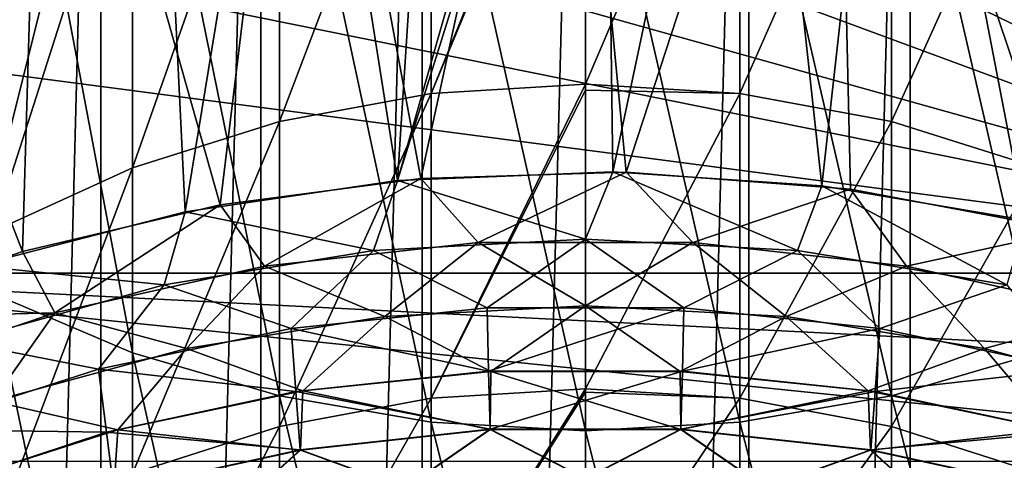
# Model space of a CAD drawing. Header units: metres. Extents: x -44 to 117, y -432 to 89.
# Tile 126 of 256: x -3.91 to 2.89, y -388.24 to -385.2. Entities that reach past the tile are written whole.
import ezdxf

# ---------------------------------------------------------------- set-up
doc = ezdxf.new("R2010")
doc.units = ezdxf.units.M
doc.layers.add('solid_125568', color=7, linetype='CONTINUOUS')

msp = doc.modelspace()

# ---------------------------------------------------------------- linework, layer by layer
at = {"layer": 'solid_125568'}
for points in [[(-1.127943, -378.931091, 233.699997), (-1.127945, -421.568909, 233.699997), (-2.243753, -421.480804, 233.699997)], [(-1.127943, -378.931091, 233.699997), (-2.243753, -421.480804, 233.699997), (-2.243749, -379.019196, 233.699997)], [(0, -378.899994, 233.699997), (0, -421.600006, 233.699997), (-1.127945, -421.568909, 233.699997)], [(0, -378.899994, 233.699997), (-1.127945, -421.568909, 233.699997), (-1.127943, -378.931091, 233.699997)], [(1.127945, -378.931091, 233.699997), (0, -421.600006, 233.699997), (0, -378.899994, 233.699997)], [(1.127943, -421.568909, 233.699997), (0, -421.600006, 233.699997), (1.127945, -378.931091, 233.699997)], [(1.127943, -421.568909, 233.699997), (1.127945, -378.931091, 233.699997), (2.243753, -379.019196, 233.699997)], [(-2.243749, -379.019196, 233.699997), (-2.243753, -421.480804, 233.699997), (-3.347427, -421.335632, 233.699997)], [(-2.243749, -379.019196, 233.699997), (-3.347427, -421.335632, 233.699997), (-3.347419, -379.164368, 233.699997)], [(1.127943, -421.568909, 233.699997), (2.243753, -379.019196, 233.699997), (2.243749, -421.480804, 233.699997)], [(2.243749, -421.480804, 233.699997), (2.243753, -379.019196, 233.699997), (3.347427, -379.164368, 233.699997)], [(-3.347419, -379.164368, 233.699997), (-3.347427, -421.335632, 233.699997), (-4.438964, -421.133453, 233.699997)], [(-3.347419, -379.164368, 233.699997), (-4.438964, -421.133453, 233.699997), (-4.438952, -379.366547, 233.699997)], [(2.243749, -421.480804, 233.699997), (3.347427, -379.164368, 233.699997), (3.347419, -421.335632, 233.699997)], [(-1.299485, -386.310425, 266.799988), (-2.002203, -381.859283, 266.799988), (-1.006712, -381.778381, 266.799988)], [(-1.136787, -386.297089, 258.799988), (-0.150294, -381.75061, 258.799988), (-1.964231, -381.854584, 258.799988)], [(-1.299485, -386.310425, 266.799988), (-1.006712, -381.778381, 266.799988), (0, -381.75, 266.799988)], [(-1.299485, -386.310425, 266.799988), (0, -381.75, 266.799988), (0.128245, -381.750458, 266.799988)], [(0.189684, -386.251282, 266.799988), (-1.299485, -386.310425, 266.799988), (0.128245, -381.750458, 266.799988)], [(-1.136787, -386.297089, 258.799988), (0.280229, -386.252808, 258.799988), (-0.150294, -381.75061, 258.799988)], [(0.280229, -386.252808, 258.799988), (1.725177, -381.830627, 258.799988), (-0.150294, -381.75061, 258.799988)], [(0.189684, -386.251282, 266.799988), (0.128245, -381.750458, 266.799988), (1.134678, -381.785797, 266.799988)], [(1.631675, -386.346313, 266.799988), (0.189684, -386.251282, 266.799988), (1.134678, -381.785797, 266.799988)], [(1.631675, -386.346313, 266.799988), (1.134678, -381.785797, 266.799988), (2.129537, -381.873596, 266.799988)], [(-2.524967, -386.479553, 258.799988), (-1.964231, -381.854584, 258.799988), (-3.751919, -382.134705, 258.799988)], [(-2.765472, -386.526062, 266.799988), (-2.986472, -381.992706, 266.799988), (-2.002203, -381.859283, 266.799988)], [(-1.299485, -386.310425, 266.799988), (-2.765472, -386.526062, 266.799988), (-2.002203, -381.859283, 266.799988)], [(-2.524967, -386.479553, 258.799988), (-1.136787, -386.297089, 258.799988), (-1.964231, -381.854584, 258.799988)], [(0.280229, -386.252808, 258.799988), (1.830393, -386.370392, 258.799988), (1.725177, -381.830627, 258.799988)], [(3.038308, -386.583649, 266.799988), (1.631675, -386.346313, 266.799988), (2.129537, -381.873596, 266.799988)], [(3.34301, -386.654999, 258.799988), (3.574815, -382.098969, 258.799988), (1.725177, -381.830627, 258.799988)], [(1.830393, -386.370392, 258.799988), (3.34301, -386.654999, 258.799988), (1.725177, -381.830627, 258.799988)], [(3.038308, -386.583649, 266.799988), (2.129537, -381.873596, 266.799988), (3.11282, -382.013824, 266.799988)], [(-4.212804, -386.899261, 266.799988), (-3.95952, -382.17865, 266.799988), (-2.986472, -381.992706, 266.799988)], [(-2.765472, -386.526062, 266.799988), (-4.212804, -386.899261, 266.799988), (-2.986472, -381.992706, 266.799988)], [(-3.889657, -386.802124, 258.799988), (-3.751919, -382.134705, 258.799988), (-5.51484, -382.59137, 258.799988)], [(-3.889657, -386.802124, 258.799988), (-2.524967, -386.479553, 258.799988), (-3.751919, -382.134705, 258.799988)], [(-4.094906, -387.092163, 835.618347), (-3.129059, -387.502045, 835.814697), (-4.094906, -382.409393, 844.801514)], [(-3.129059, -387.502045, 835.814697), (-3.129059, -382.809021, 845.018005), (-4.094906, -382.409393, 844.801514)], [(-5.228184, -387.263824, 258.799988), (-3.889657, -386.802124, 258.799988), (-5.51484, -382.59137, 258.799988)], [(-3.129059, -387.502045, 835.814697), (-2.113864, -387.79953, 835.957214), (-3.129059, -382.809021, 845.018005)], [(-2.113864, -387.79953, 835.957214), (-2.113864, -383.09906, 845.175049), (-3.129059, -382.809021, 845.018005)], [(3.129059, -387.502045, 835.814697), (3.129059, -382.809021, 845.018005), (2.113864, -383.09906, 845.175049)], [(-2.113864, -387.79953, 835.957214), (-1.065333, -387.979919, 836.04364), (-2.113864, -383.09906, 845.175049)], [(-1.065333, -387.979919, 836.04364), (-1.065333, -383.274933, 845.270325), (-2.113864, -383.09906, 845.175049)], [(-1.065333, -385.709351, 793.010254), (-1.065333, -383.144836, 802.177307), (0, -383.08075, 802.157654)], [(0, -383.147919, 801.938293), (-1.065333, -385.709351, 793.010254), (0, -383.08075, 802.157654)], [(2.113864, -387.79953, 835.957214), (2.113864, -383.09906, 845.175049), (1.065333, -383.274933, 845.270325)], [(2.113864, -387.79953, 835.957214), (3.129059, -387.502045, 835.814697), (2.113864, -383.09906, 845.175049)], [(-1.065333, -385.709351, 793.010254), (-2.113864, -385.903259, 793.059326), (-1.065333, -383.144836, 802.177307)], [(-2.113864, -385.903259, 793.059326), (-2.113864, -383.33606, 802.235962), (-1.065333, -383.144836, 802.177307)], [(0, -383.147919, 801.938293), (0, -385.644379, 792.993835), (-1.065333, -385.709351, 793.010254)], [(1.065333, -385.709351, 793.010254), (0, -385.644379, 792.993835), (1.065333, -383.144836, 802.177307)], [(1.065333, -383.144836, 802.177307), (0, -385.644379, 792.993835), (0, -383.147919, 801.938293)], [(1.065333, -385.709351, 793.010254), (1.065333, -383.144836, 802.177307), (2.113864, -383.33606, 802.235962)], [(-1.065333, -387.979919, 836.04364), (0, -388.040375, 836.072571), (-1.065333, -383.274933, 845.270325)], [(0, -388.040375, 836.072571), (0, -383.333893, 845.302246), (-1.065333, -383.274933, 845.270325)], [(1.065333, -387.979919, 836.04364), (1.065333, -383.274933, 845.270325), (0, -383.333893, 845.302246)], [(1.065333, -387.979919, 836.04364), (2.113864, -387.79953, 835.957214), (1.065333, -383.274933, 845.270325)], [(-2.113864, -385.903259, 793.059326), (-3.129059, -386.223022, 793.14032), (-2.113864, -383.33606, 802.235962)], [(-3.129059, -386.223022, 793.14032), (-3.129059, -383.651428, 802.332703), (-2.113864, -383.33606, 802.235962)], [(1.065333, -387.979919, 836.04364), (0, -383.333893, 845.302246), (0, -388.040375, 836.072571)], [(2.113864, -385.903259, 793.059326), (1.065333, -385.709351, 793.010254), (2.113864, -383.33606, 802.235962)], [(2.113864, -385.903259, 793.059326), (2.113864, -383.33606, 802.235962), (3.129059, -383.651428, 802.332703)], [(-3.129059, -386.223022, 793.14032), (-4.094906, -386.663605, 793.251831), (-3.129059, -383.651428, 802.332703)], [(-4.094906, -386.663605, 793.251831), (-4.094906, -384.085938, 802.466003), (-3.129059, -383.651428, 802.332703)], [(3.129059, -386.223022, 793.14032), (2.113864, -385.903259, 793.059326), (3.129059, -383.651428, 802.332703)], [(6.492301, -386.950012, 436.200012), (0, -384.549988, 436.200012), (-1.748917, -384.647125, 436.200012)], [(6.492301, -386.950012, 436.200012), (1.767937, -384.650696, 436.200012), (0, -384.549988, 436.200012)], [(6.492301, -386.950012, 436.200012), (-1.748917, -384.647125, 436.200012), (-3.463344, -384.936768, 436.200012)], [(6.492301, -386.950012, 436.200012), (3.492699, -384.94342, 436.200012), (1.767937, -384.650696, 436.200012)], [(-3.400762, -384.800171, 436.17511), (-5.083139, -385.163788, 436.104431), (-5.051245, -385.258453, 436.17511)], [(-3.400762, -384.800171, 436.17511), (-5.051245, -385.258453, 436.17511), (-3.463344, -384.936768, 436.200012)], [(6.492301, -386.950012, 436.200012), (-3.463344, -384.936768, 436.200012), (-5.156231, -385.42276, 436.200012)], [(-5.051245, -385.258453, 436.17511), (-5.156231, -385.42276, 436.200012), (-3.463344, -384.936768, 436.200012)], [(-6.492304, -386.950012, 436.200012), (6.492301, -386.950012, 436.200012), (-5.156231, -385.42276, 436.200012)], [(0, -385.68692, 792.825378), (-1.065333, -387.815308, 783.727112), (0, -385.644379, 792.993835)], [(-1.065333, -387.815308, 783.727112), (-1.065333, -385.709351, 793.010254), (0, -385.644379, 792.993835)], [(0, -385.68692, 792.825378), (0, -387.749603, 783.713928), (-1.065333, -387.815308, 783.727112)], [(1.065333, -385.709351, 793.010254), (0, -385.68692, 792.825378), (0, -385.644379, 792.993835)], [(1.065333, -385.709351, 793.010254), (0, -387.749603, 783.713928), (0, -385.68692, 792.825378)], [(-1.065333, -387.815308, 783.727112), (-2.113864, -388.011414, 783.766541), (-1.065333, -385.709351, 793.010254)], [(-2.113864, -388.011414, 783.766541), (-2.113864, -385.903259, 793.059326), (-1.065333, -385.709351, 793.010254)], [(1.065333, -387.815308, 783.727112), (0, -387.749603, 783.713928), (1.065333, -385.709351, 793.010254)], [(1.065333, -387.815308, 783.727112), (1.065333, -385.709351, 793.010254), (2.113864, -385.903259, 793.059326)], [(-2.113864, -388.011414, 783.766541), (-3.129059, -388.334808, 783.831482), (-2.113864, -385.903259, 793.059326)], [(-3.129059, -388.334808, 783.831482), (-3.129059, -386.223022, 793.14032), (-2.113864, -385.903259, 793.059326)], [(2.113864, -388.011414, 783.766541), (1.065333, -387.815308, 783.727112), (2.113864, -385.903259, 793.059326)], [(2.113864, -388.011414, 783.766541), (2.113864, -385.903259, 793.059326), (3.129059, -386.223022, 793.14032)], [(-3.129059, -388.334808, 783.831482), (-4.094906, -388.780396, 783.921021), (-3.129059, -386.223022, 793.14032)], [(-4.094906, -388.780396, 783.921021), (-4.094906, -386.663605, 793.251831), (-3.129059, -386.223022, 793.14032)], [(3.129059, -388.334808, 783.831482), (2.113864, -388.011414, 783.766541), (3.129059, -386.223022, 793.14032)], [(-2.217603, -386.902252, 258.836945), (-1.136787, -386.297089, 258.799988), (-2.524967, -386.479553, 258.799988)], [(-0.742178, -386.739685, 258.836945), (-1.136787, -386.297089, 258.799988), (-2.217603, -386.902252, 258.836945)], [(0, -386.715576, 266.763641), (-1.299485, -386.310425, 266.799988), (0.189684, -386.251282, 266.799988)], [(-0.742178, -386.739685, 258.836945), (0.280229, -386.252808, 258.799988), (-1.136787, -386.297089, 258.799988)], [(0.742178, -386.739685, 258.836945), (0.280229, -386.252808, 258.799988), (-0.742178, -386.739685, 258.836945)], [(1.46415, -386.795013, 266.763641), (0, -386.715576, 266.763641), (0.189684, -386.251282, 266.799988)], [(1.46415, -386.795013, 266.763641), (0.189684, -386.251282, 266.799988), (1.631675, -386.346313, 266.799988)], [(0.742178, -386.739685, 258.836945), (1.830393, -386.370392, 258.799988), (0.280229, -386.252808, 258.799988)], [(-1.46415, -386.795013, 266.763641), (-2.765472, -386.526062, 266.799988), (-1.299485, -386.310425, 266.799988)], [(0, -386.715576, 266.763641), (-1.46415, -386.795013, 266.763641), (-1.299485, -386.310425, 266.799988)], [(2.911115, -387.032349, 266.763641), (1.46415, -386.795013, 266.763641), (1.631675, -386.346313, 266.799988)], [(2.911115, -387.032349, 266.763641), (1.631675, -386.346313, 266.799988), (3.038308, -386.583649, 266.799988)], [(2.217603, -386.902252, 258.836945), (1.830393, -386.370392, 258.799988), (0.742178, -386.739685, 258.836945)], [(2.217603, -386.902252, 258.836945), (3.34301, -386.654999, 258.799988), (1.830393, -386.370392, 258.799988)], [(-3.666339, -387.225494, 258.836945), (-2.524967, -386.479553, 258.799988), (-3.889657, -386.802124, 258.799988)], [(-2.217603, -386.902252, 258.836945), (-2.524967, -386.479553, 258.799988), (-3.666339, -387.225494, 258.836945)], [(-2.911115, -387.032349, 266.763641), (-4.212804, -386.899261, 266.799988), (-2.765472, -386.526062, 266.799988)], [(-1.46415, -386.795013, 266.763641), (-2.911115, -387.032349, 266.763641), (-2.765472, -386.526062, 266.799988)], [(3.666339, -387.225494, 258.836945), (3.34301, -386.654999, 258.799988), (2.217603, -386.902252, 258.836945)], [(-0.742178, -386.739685, 258.836945), (-2.217603, -386.902252, 258.836945), (-1.386263, -387.251221, 258.946991)], [(-0.680177, -387.19162, 266.654175), (-1.46415, -386.795013, 266.763641), (0, -386.715576, 266.763641)], [(-0.742178, -386.739685, 258.836945), (-1.386263, -387.251221, 258.946991), (0, -387.17749, 258.946991)], [(0.742178, -386.739685, 258.836945), (-0.742178, -386.739685, 258.836945), (0, -387.17749, 258.946991)], [(0.680177, -387.19162, 266.654175), (-0.680177, -387.19162, 266.654175), (0, -386.715576, 266.763641)], [(0.680177, -387.19162, 266.654175), (0, -386.715576, 266.763641), (1.46415, -386.795013, 266.763641)], [(0.742178, -386.739685, 258.836945), (0, -387.17749, 258.946991), (1.386263, -387.251221, 258.946991)], [(2.217603, -386.902252, 258.836945), (0.742178, -386.739685, 258.836945), (1.386263, -387.251221, 258.946991)], [(-3.666339, -387.225494, 258.836945), (-3.889657, -386.802124, 258.799988), (-5.228184, -387.263824, 258.799988)], [(-2.033168, -387.332947, 266.654175), (-2.911115, -387.032349, 266.763641), (-1.46415, -386.795013, 266.763641)], [(-0.680177, -387.19162, 266.654175), (-2.033168, -387.332947, 266.654175), (-1.46415, -386.795013, 266.763641)], [(2.033168, -387.332947, 266.654175), (0.680177, -387.19162, 266.654175), (1.46415, -386.795013, 266.763641)], [(2.033168, -387.332947, 266.654175), (1.46415, -386.795013, 266.763641), (2.911115, -387.032349, 266.763641)], [(-2.911115, -387.032349, 266.763641), (-4.323911, -387.424866, 266.763641), (-4.212804, -386.899261, 266.799988)], [(-2.217603, -386.902252, 258.836945), (-3.666339, -387.225494, 258.836945), (-2.756893, -387.471497, 258.946991)], [(-2.217603, -386.902252, 258.836945), (-2.756893, -387.471497, 258.946991), (-1.386263, -387.251221, 258.946991)], [(2.217603, -386.902252, 258.836945), (1.386263, -387.251221, 258.946991), (2.756893, -387.471497, 258.946991)], [(3.666339, -387.225494, 258.836945), (2.217603, -386.902252, 258.836945), (2.756893, -387.471497, 258.946991)], [(-6.184663, -388.25, 437.5), (6.184658, -388.25, 437.5), (-6.492304, -386.950012, 436.200012)], [(6.339452, -387.60379, 436.85379), (6.492301, -386.950012, 436.200012), (-6.492304, -386.950012, 436.200012)], [(6.339452, -387.60379, 436.85379), (-6.492304, -386.950012, 436.200012), (6.184658, -388.25, 437.5)], [(-3.364155, -387.614075, 266.654175), (-4.323911, -387.424866, 266.763641), (-2.911115, -387.032349, 266.763641)], [(-2.033168, -387.332947, 266.654175), (-3.364155, -387.614075, 266.654175), (-2.911115, -387.032349, 266.763641)], [(3.364155, -387.614075, 266.654175), (2.033168, -387.332947, 266.654175), (2.911115, -387.032349, 266.763641)], [(-4.094906, -391.312958, 826.213928), (-3.129059, -391.732086, 826.389648), (-4.094906, -387.092163, 835.618347)], [(-3.129059, -391.732086, 826.389648), (-3.129059, -387.502045, 835.814697), (-4.094906, -387.092163, 835.618347)], [(0, -387.17749, 258.946991), (-1.386263, -387.251221, 258.946991), (-0.653321, -387.6297, 259.127411)], [(0, -387.17749, 258.946991), (-0.653321, -387.6297, 259.127411), (0.653321, -387.6297, 259.127411)], [(1.386263, -387.251221, 258.946991), (0, -387.17749, 258.946991), (0.653321, -387.6297, 259.127411)], [(-3.666339, -387.225494, 258.836945), (-5.228184, -387.263824, 258.799988), (-5.070952, -387.705475, 258.836945)], [(-3.666339, -387.225494, 258.836945), (-5.070952, -387.705475, 258.836945), (-4.096433, -387.835907, 258.946991)], [(-3.666339, -387.225494, 258.836945), (-4.096433, -387.835907, 258.946991), (-2.756893, -387.471497, 258.946991)], [(-1.386263, -387.251221, 258.946991), (-2.756893, -387.471497, 258.946991), (-1.952978, -387.764618, 259.127411)], [(-0.680177, -387.19162, 266.654175), (-0.66937, -387.627197, 266.474304), (-2.033168, -387.332947, 266.654175)], [(-1.386263, -387.251221, 258.946991), (-1.952978, -387.764618, 259.127411), (-0.653321, -387.6297, 259.127411)], [(0.680177, -387.19162, 266.654175), (-0.66937, -387.627197, 266.474304), (-0.680177, -387.19162, 266.654175)], [(0.680177, -387.19162, 266.654175), (0.66937, -387.627197, 266.474304), (-0.66937, -387.627197, 266.474304)], [(1.386263, -387.251221, 258.946991), (0.653321, -387.6297, 259.127411), (1.952978, -387.764618, 259.127411)], [(2.033168, -387.332947, 266.654175), (0.66937, -387.627197, 266.474304), (0.680177, -387.19162, 266.654175)], [(2.756893, -387.471497, 258.946991), (1.386263, -387.251221, 258.946991), (1.952978, -387.764618, 259.127411)], [(3.666339, -387.225494, 258.836945), (2.756893, -387.471497, 258.946991), (4.096433, -387.835907, 258.946991)], [(-2.033168, -387.332947, 266.654175), (-2.000601, -387.768768, 266.474304), (-3.364155, -387.614075, 266.654175)], [(-2.033168, -387.332947, 266.654175), (-0.66937, -387.627197, 266.474304), (-2.000601, -387.768768, 266.474304)], [(2.033168, -387.332947, 266.654175), (2.000601, -387.768768, 266.474304), (0.66937, -387.627197, 266.474304)], [(3.364155, -387.614075, 266.654175), (2.000601, -387.768768, 266.474304), (2.033168, -387.332947, 266.654175)], [(-3.364155, -387.614075, 266.654175), (-4.658731, -388.031982, 266.654175), (-4.323911, -387.424866, 266.763641)], [(-2.756893, -387.471497, 258.946991), (-4.096433, -387.835907, 258.946991), (-3.231756, -388.03302, 259.127411)], [(-2.756893, -387.471497, 258.946991), (-3.231756, -388.03302, 259.127411), (-1.952978, -387.764618, 259.127411)], [(-3.129059, -391.732086, 826.389648), (-2.113864, -392.036316, 826.517212), (-3.129059, -387.502045, 835.814697)], [(-2.113864, -392.036316, 826.517212), (-2.113864, -387.79953, 835.957214), (-3.129059, -387.502045, 835.814697)], [(2.756893, -387.471497, 258.946991), (1.952978, -387.764618, 259.127411), (3.231757, -388.03302, 259.127411)], [(3.129059, -391.732086, 826.389648), (3.129059, -387.502045, 835.814697), (2.113864, -387.79953, 835.957214)], [(4.096433, -387.835907, 258.946991), (2.756893, -387.471497, 258.946991), (3.231757, -388.03302, 259.127411)], [(-3.364155, -387.614075, 266.654175), (-3.309393, -388.050354, 266.474304), (-4.658731, -388.031982, 266.654175)], [(-3.364155, -387.614075, 266.654175), (-2.000601, -387.768768, 266.474304), (-3.309393, -388.050354, 266.474304)], [(-2.000601, -387.768768, 266.474304), (-0.66937, -387.627197, 266.474304), (-0.659272, -388.029205, 266.228424)], [(-0.653321, -387.6297, 259.127411), (-1.952978, -387.764618, 259.127411), (-0.659199, -388.032257, 259.373779)], [(-0.66937, -387.627197, 266.474304), (0.66937, -387.627197, 266.474304), (-0.659272, -388.029205, 266.228424)], [(0.66937, -387.627197, 266.474304), (0.659272, -388.029205, 266.228424), (-0.659272, -388.029205, 266.228424)], [(-0.653321, -387.6297, 259.127411), (-0.659199, -388.032257, 259.373779), (0.659199, -388.032257, 259.373779)], [(0.653321, -387.6297, 259.127411), (-0.653321, -387.6297, 259.127411), (0.659199, -388.032257, 259.373779)], [(1.952978, -387.764618, 259.127411), (0.653321, -387.6297, 259.127411), (0.659199, -388.032257, 259.373779)], [(0.66937, -387.627197, 266.474304), (2.000601, -387.768768, 266.474304), (0.659272, -388.029205, 266.228424)], [(3.364155, -387.614075, 266.654175), (3.309393, -388.050354, 266.474304), (2.000601, -387.768768, 266.474304)], [(-3.309393, -388.050354, 266.474304), (-2.000601, -387.768768, 266.474304), (-1.970163, -388.171082, 266.228424)], [(-1.952978, -387.764618, 259.127411), (-3.231756, -388.03302, 259.127411), (-1.969942, -388.174133, 259.373779)], [(-2.000601, -387.768768, 266.474304), (-0.659272, -388.029205, 266.228424), (-1.970163, -388.171082, 266.228424)], [(-1.952978, -387.764618, 259.127411), (-1.969942, -388.174133, 259.373779), (-0.659199, -388.032257, 259.373779)], [(-1.065333, -389.45752, 774.35083), (-1.065333, -387.815308, 783.727112), (0, -387.749603, 783.713928)], [(0, -387.772827, 783.598145), (-1.065333, -389.45752, 774.35083), (0, -387.749603, 783.713928)], [(0, -387.772827, 783.598145), (0, -389.400482, 774.279175), (-1.065333, -389.45752, 774.35083)], [(1.065333, -387.815308, 783.727112), (0, -387.772827, 783.598145), (0, -387.749603, 783.713928)], [(1.065333, -387.815308, 783.727112), (0, -389.400482, 774.279175), (0, -387.772827, 783.598145)], [(1.952978, -387.764618, 259.127411), (0.659199, -388.032257, 259.373779), (1.969942, -388.174133, 259.373779)], [(2.000601, -387.768768, 266.474304), (1.970163, -388.171082, 266.228424), (0.659272, -388.029205, 266.228424)], [(3.231757, -388.03302, 259.127411), (1.952978, -387.764618, 259.127411), (1.969942, -388.174133, 259.373779)], [(2.000601, -387.768768, 266.474304), (3.309393, -388.050354, 266.474304), (1.970163, -388.171082, 266.228424)], [(-4.096433, -387.835907, 258.946991), (-4.475985, -388.432037, 259.127411), (-3.231756, -388.03302, 259.127411)], [(-2.113864, -392.036316, 826.517212), (-1.065333, -392.220764, 826.594543), (-2.113864, -387.79953, 835.957214)], [(-1.065333, -392.220764, 826.594543), (-1.065333, -387.979919, 836.04364), (-2.113864, -387.79953, 835.957214)], [(-2.113864, -389.655334, 774.380432), (-2.113864, -388.011414, 783.766541), (-1.065333, -387.815308, 783.727112)], [(-1.065333, -389.45752, 774.35083), (-2.113864, -389.655334, 774.380432), (-1.065333, -387.815308, 783.727112)], [(1.065333, -389.45752, 774.35083), (0, -389.400482, 774.279175), (1.065333, -387.815308, 783.727112)], [(2.113864, -392.036316, 826.517212), (2.113864, -387.79953, 835.957214), (1.065333, -387.979919, 836.04364)], [(1.065333, -389.45752, 774.35083), (1.065333, -387.815308, 783.727112), (2.113864, -388.011414, 783.766541)], [(2.113864, -392.036316, 826.517212), (3.129059, -391.732086, 826.389648), (2.113864, -387.79953, 835.957214)], [(-1.065333, -392.220764, 826.594543), (0, -392.282562, 826.620483), (-1.065333, -387.979919, 836.04364)], [(0, -392.282562, 826.620483), (0, -388.040375, 836.072571), (-1.065333, -387.979919, 836.04364)], [(1.065333, -392.220764, 826.594543), (1.065333, -387.979919, 836.04364), (0, -388.040375, 836.072571)], [(1.065333, -392.220764, 826.594543), (2.113864, -392.036316, 826.517212), (1.065333, -387.979919, 836.04364)], [(-4.658731, -388.031982, 266.654175), (-3.309393, -388.050354, 266.474304), (-4.581065, -388.468781, 266.474304)], [(-4.581065, -388.468781, 266.474304), (-3.309393, -388.050354, 266.474304), (-3.258185, -388.453125, 266.228424)], [(-3.231756, -388.03302, 259.127411), (-4.475985, -388.432037, 259.127411), (-3.257814, -388.456177, 259.373779)], [(-3.309393, -388.050354, 266.474304), (-1.970163, -388.171082, 266.228424), (-3.258185, -388.453125, 266.228424)], [(-3.231756, -388.03302, 259.127411), (-3.257814, -388.456177, 259.373779), (-1.969942, -388.174133, 259.373779)], [(-2.113864, -389.655334, 774.380432), (-3.129059, -389.981567, 774.42926), (-2.113864, -388.011414, 783.766541)], [(-3.129059, -389.981567, 774.42926), (-3.129059, -388.334808, 783.831482), (-2.113864, -388.011414, 783.766541)], [(-1.245929, -388.435516, 265.922638), (-1.970163, -388.171082, 266.228424), (-0.659272, -388.029205, 266.228424)], [(-0.659199, -388.032257, 259.373779), (-1.969942, -388.174133, 259.373779), (-1.24563, -388.438141, 259.680023)], [(0, -388.369995, 265.922638), (-1.245929, -388.435516, 265.922638), (-0.659272, -388.029205, 266.228424)], [(-0.659199, -388.032257, 259.373779), (-1.24563, -388.438141, 259.680023), (0, -388.37265, 259.680023)], [(0, -388.369995, 265.922638), (-0.659272, -388.029205, 266.228424), (0.659272, -388.029205, 266.228424)], [(0.659199, -388.032257, 259.373779), (-0.659199, -388.032257, 259.373779), (0, -388.37265, 259.680023)], [(1.245929, -388.435516, 265.922638), (0, -388.369995, 265.922638), (0.659272, -388.029205, 266.228424)], [(0.659199, -388.032257, 259.373779), (0, -388.37265, 259.680023), (1.24563, -388.438141, 259.680023)], [(1.065333, -392.220764, 826.594543), (0, -388.040375, 836.072571), (0, -392.282562, 826.620483)], [(1.969942, -388.174133, 259.373779), (0.659199, -388.032257, 259.373779), (1.24563, -388.438141, 259.680023)], [(1.245929, -388.435516, 265.922638), (0.659272, -388.029205, 266.228424), (1.970163, -388.171082, 266.228424)], [(2.113864, -389.655334, 774.380432), (1.065333, -389.45752, 774.35083), (2.113864, -388.011414, 783.766541)], [(3.231757, -388.03302, 259.127411), (1.969942, -388.174133, 259.373779), (3.257814, -388.456177, 259.373779)], [(3.309393, -388.050354, 266.474304), (3.258185, -388.453125, 266.228424), (1.970163, -388.171082, 266.228424)], [(2.113864, -389.655334, 774.380432), (2.113864, -388.011414, 783.766541), (3.129059, -388.334808, 783.831482)], [(-2.478116, -388.631317, 265.922638), (-3.258185, -388.453125, 266.228424), (-1.970163, -388.171082, 266.228424)], [(-1.969942, -388.174133, 259.373779), (-3.257814, -388.456177, 259.373779), (-2.477521, -388.633911, 259.680023)], [(-1.245929, -388.435516, 265.922638), (-2.478116, -388.631317, 265.922638), (-1.970163, -388.171082, 266.228424)], [(-1.969942, -388.174133, 259.373779), (-2.477521, -388.633911, 259.680023), (-1.24563, -388.438141, 259.680023)], [(1.969942, -388.174133, 259.373779), (1.24563, -388.438141, 259.680023), (2.477521, -388.633911, 259.680023)], [(2.478116, -388.631317, 265.922638), (1.245929, -388.435516, 265.922638), (1.970163, -388.171082, 266.228424)], [(3.257814, -388.456177, 259.373779), (1.969942, -388.174133, 259.373779), (2.477521, -388.633911, 259.680023)], [(2.478116, -388.631317, 265.922638), (1.970163, -388.171082, 266.228424), (3.258185, -388.453125, 266.228424)]]:
    msp.add_3dface(points, dxfattribs=at)

doc.saveas('drawing.dxf')
